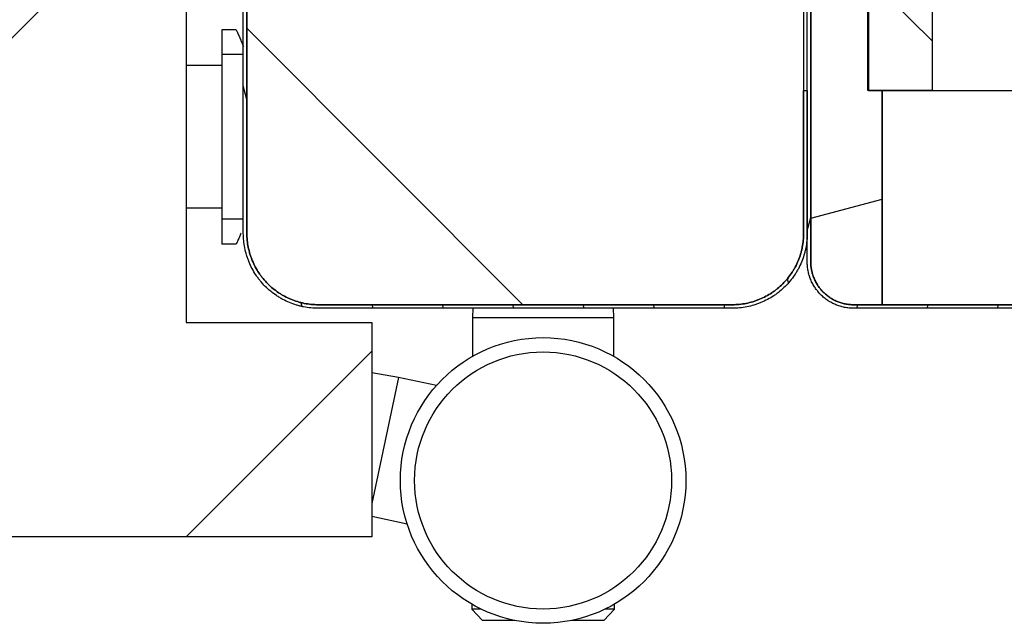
# Model space of a CAD drawing. Header units: millimetres. Extents: x -6500 to 4200, y 0 to 5940.
# Tile 53 of 157: x -1559 to -1490, y 656 to 698. Entities that reach past the tile are written whole.
import ezdxf

# ---------------------------------------------------------------- set-up
doc = ezdxf.new("R2010")
doc.units = ezdxf.units.MM
doc.layers.add('151', color=250, linetype='Continuous')
pattern_1 = [(45, (-6500, 0), (-23.57317, 23.57317), [])]

msp = doc.modelspace()

# ---------------------------------------------------------------- hatches: boundary and pattern name
at = {"layer": '151', "linetype": 'Continuous', "lineweight": -3}
h = msp.add_hatch(dxfattribs=at)
h.set_pattern_fill('ANSI31', color=256, scale=10.5, angle=89.95437, style=0)
h.set_pattern_definition([(134.9544, (-6500, 0), (-23.59194, -23.5544), [])])
edge = h.paths.add_edge_path(flags=0)
edge.add_line((-1543.413, 714.269), (-1543.663, 714.269))
edge.add_line((-1543.663, 714.269), (-1543.663, 716.019))
edge.add_line((-1543.663, 716.019), (-1547.663, 716.019))
edge.add_line((-1547.663, 716.019), (-1547.663, 724.019))
edge.add_line((-1547.663, 724.019), (-1551.663, 724.019))
edge.add_line((-1551.663, 724.019), (-1551.663, 716.019))
edge.add_line((-1551.663, 716.019), (-1555.413, 716.019))
edge.add_line((-1555.413, 716.019), (-1555.413, 773.269))
edge.add_spline(control_points=[(-1555.413, 773.269), (-1555.413, 773.434), (-1555.396, 773.762), (-1555.348, 774.087), (-1555.3, 774.329), (-1555.281, 774.41), (-1555.241, 774.569), (-1555.219, 774.648), (-1555.148, 774.883), (-1555.038, 775.189), (-1554.898, 775.484), (-1554.782, 775.7), (-1554.742, 775.772), (-1554.678, 775.877), (-1554.657, 775.913), (-1554.613, 775.982), (-1554.59, 776.017), (-1554.476, 776.187), (-1554.281, 776.449), (-1554.062, 776.691), (-1553.832, 776.921), (-1553.71, 777.031), (-1553.551, 777.161), (-1553.519, 777.187), (-1553.454, 777.238), (-1553.421, 777.263), (-1553.322, 777.336), (-1553.255, 777.383), (-1553.052, 777.519), (-1552.772, 777.686), (-1552.477, 777.826), (-1552.25, 777.92), (-1552.174, 777.949), (-1552.057, 777.991), (-1552.018, 778.004), (-1551.94, 778.03), (-1551.901, 778.042), (-1551.705, 778.102), (-1551.388, 778.181), (-1551.066, 778.229), (-1550.741, 778.261), (-1550.578, 778.269), (-1550.413, 778.269)], knot_values=[0, 0, 0, 0, 0.0625, 0.125, 0.125, 0.15625, 0.15625, 0.1875, 0.1875, 0.25, 0.3125, 0.3125, 0.34375, 0.34375, 0.359375, 0.359375, 0.375, 0.375, 0.4375, 0.5, 0.5, 0.5625, 0.5625, 0.578125, 0.578125, 0.59375, 0.59375, 0.625, 0.625, 0.6875, 0.75, 0.75, 0.78125, 0.78125, 0.796875, 0.796875, 0.8125, 0.8125, 0.875, 0.9375, 0.9375, 1, 1, 1, 1], degree=3, periodic=0)
edge.add_line((-1550.413, 778.269), (-1495.413, 778.269))
edge.add_line((-1495.413, 778.269), (-1495.413, 693.269))
edge.add_line((-1495.413, 693.269), (-1499.913, 693.269))
edge.add_line((-1499.913, 693.269), (-1499.913, 724.269))
edge.add_line((-1499.913, 724.269), (-1504.413, 724.269))
edge.add_line((-1504.413, 724.269), (-1504.413, 683.269))
edge.add_spline(control_points=[(-1504.413, 683.269), (-1504.413, 683.104), (-1504.429, 682.776), (-1504.477, 682.451), (-1504.526, 682.209), (-1504.544, 682.128), (-1504.584, 681.968), (-1504.606, 681.89), (-1504.677, 681.655), (-1504.788, 681.348), (-1504.927, 681.054), (-1505.043, 680.838), (-1505.083, 680.766), (-1505.147, 680.66), (-1505.169, 680.625), (-1505.213, 680.556), (-1505.235, 680.521), (-1505.349, 680.351), (-1505.544, 680.088), (-1505.763, 679.847), (-1505.994, 679.617), (-1506.115, 679.507), (-1506.274, 679.376), (-1506.306, 679.351), (-1506.371, 679.3), (-1506.404, 679.275), (-1506.503, 679.202), (-1506.57, 679.155), (-1506.774, 679.019), (-1507.053, 678.852), (-1507.348, 678.712), (-1507.575, 678.618), (-1507.652, 678.589), (-1507.768, 678.547), (-1507.807, 678.534), (-1507.885, 678.508), (-1507.924, 678.495), (-1508.121, 678.436), (-1508.437, 678.357), (-1508.759, 678.309), (-1509.084, 678.277), (-1509.248, 678.269), (-1509.413, 678.269)], knot_values=[0, 0, 0, 0, 0.0625, 0.125, 0.125, 0.15625, 0.15625, 0.1875, 0.1875, 0.25, 0.3125, 0.3125, 0.34375, 0.34375, 0.359375, 0.359375, 0.375, 0.375, 0.4375, 0.5, 0.5, 0.5625, 0.5625, 0.578125, 0.578125, 0.59375, 0.59375, 0.625, 0.625, 0.6875, 0.75, 0.75, 0.78125, 0.78125, 0.796875, 0.796875, 0.8125, 0.8125, 0.875, 0.9375, 0.9375, 1, 1, 1, 1], degree=3, periodic=0)
edge.add_line((-1509.413, 678.269), (-1538.413, 678.269))
edge.add_spline(control_points=[(-1538.413, 678.269), (-1538.578, 678.269), (-1538.906, 678.285), (-1539.231, 678.334), (-1539.473, 678.382), (-1539.554, 678.4), (-1539.713, 678.44), (-1539.792, 678.462), (-1540.027, 678.534), (-1540.333, 678.644), (-1540.628, 678.783), (-1540.844, 678.899), (-1540.915, 678.94), (-1541.021, 679.003), (-1541.056, 679.025), (-1541.126, 679.069), (-1541.16, 679.091), (-1541.331, 679.206), (-1541.593, 679.401), (-1541.834, 679.619), (-1542.065, 679.85), (-1542.175, 679.971), (-1542.305, 680.13), (-1542.331, 680.163), (-1542.382, 680.228), (-1542.406, 680.26), (-1542.48, 680.359), (-1542.527, 680.426), (-1542.663, 680.63), (-1542.83, 680.909), (-1542.969, 681.204), (-1543.063, 681.431), (-1543.093, 681.508), (-1543.135, 681.624), (-1543.148, 681.663), (-1543.174, 681.741), (-1543.186, 681.781), (-1543.246, 681.977), (-1543.325, 682.294), (-1543.372, 682.615), (-1543.404, 682.94), (-1543.413, 683.104), (-1543.413, 683.269)], knot_values=[0, 0, 0, 0, 0.0625, 0.125, 0.125, 0.15625, 0.15625, 0.1875, 0.1875, 0.25, 0.3125, 0.3125, 0.34375, 0.34375, 0.359375, 0.359375, 0.375, 0.375, 0.4375, 0.5, 0.5, 0.5625, 0.5625, 0.578125, 0.578125, 0.59375, 0.59375, 0.625, 0.625, 0.6875, 0.75, 0.75, 0.78125, 0.78125, 0.796875, 0.796875, 0.8125, 0.8125, 0.875, 0.9375, 0.9375, 1, 1, 1, 1], degree=3, periodic=0)
edge.add_line((-1543.413, 683.269), (-1543.413, 714.269))
h = msp.add_hatch(dxfattribs=at)
h.set_pattern_fill('ANSI31', color=256, scale=10.5, angle=-29.98479, style=0)
h.set_pattern_definition([(15.0152, (-6500, 0), (-8.63693, 32.19926), [])])
edge = h.paths.add_edge_path(flags=0)
edge.add_line((-1501.163, 722.269), (-1499.863, 722.269))
edge.add_line((-1499.863, 722.269), (-1499.863, 693.269))
edge.add_line((-1499.863, 693.269), (-1498.913, 693.269))
edge.add_line((-1498.913, 693.269), (-1498.913, 678.269))
edge.add_line((-1498.913, 678.269), (-1500.913, 678.269))
edge.add_spline(control_points=[(-1500.913, 678.269), (-1501.012, 678.269), (-1501.209, 678.279), (-1501.404, 678.308), (-1501.549, 678.337), (-1501.597, 678.348), (-1501.693, 678.372), (-1501.74, 678.385), (-1501.881, 678.428), (-1502.065, 678.494), (-1502.242, 678.578), (-1502.371, 678.647), (-1502.414, 678.671), (-1502.478, 678.709), (-1502.499, 678.722), (-1502.541, 678.749), (-1502.561, 678.762), (-1502.664, 678.831), (-1502.821, 678.948), (-1503.038, 679.145), (-1503.17, 679.29), (-1503.248, 679.386), (-1503.264, 679.405), (-1503.294, 679.444), (-1503.339, 679.503), (-1503.381, 679.563), (-1503.463, 679.686), (-1503.563, 679.853), (-1503.647, 680.03), (-1503.703, 680.166), (-1503.721, 680.212), (-1503.746, 680.282), (-1503.754, 680.306), (-1503.769, 680.352), (-1503.777, 680.376), (-1503.812, 680.494), (-1503.86, 680.684), (-1503.889, 680.877), (-1503.908, 681.072), (-1503.913, 681.17), (-1503.913, 681.269)], knot_values=[0, 0, 0, 0, 0.0625, 0.125, 0.125, 0.15625, 0.15625, 0.1875, 0.1875, 0.25, 0.3125, 0.3125, 0.34375, 0.34375, 0.359375, 0.359375, 0.375, 0.375, 0.4375, 0.5, 0.5625, 0.5625, 0.578125, 0.578125, 0.59375, 0.625, 0.625, 0.6875, 0.75, 0.75, 0.78125, 0.78125, 0.796875, 0.796875, 0.8125, 0.8125, 0.875, 0.9375, 0.9375, 1, 1, 1, 1], degree=3, periodic=0)
edge.add_line((-1503.913, 681.269), (-1503.913, 719.519))
edge.add_line((-1503.913, 719.519), (-1501.163, 722.269))
h = msp.add_hatch(dxfattribs=at)
h.set_pattern_fill('ANSI31', color=256, scale=1.5, angle=29.98479, style=0)
h.set_pattern_definition([(74.98479, (-6500, 0), (-4.5998944, 1.2338468), [])])
edge = h.paths.add_edge_path(flags=0)
edge.add_line((-1500.913, 678.269), (-1426.913, 678.269))
edge.add_spline(control_points=[(-1426.913, 678.269), (-1426.814, 678.269), (-1426.715, 678.274), (-1426.521, 678.293), (-1426.327, 678.322), (-1426.137, 678.369), (-1426.02, 678.405), (-1425.996, 678.412), (-1425.949, 678.428), (-1425.926, 678.436), (-1425.856, 678.461), (-1425.81, 678.478), (-1425.674, 678.535), (-1425.497, 678.619), (-1425.329, 678.719), (-1425.207, 678.8), (-1425.147, 678.843), (-1425.088, 678.888), (-1425.049, 678.918), (-1425.03, 678.933), (-1424.934, 679.012), (-1424.788, 679.144), (-1424.592, 679.361), (-1424.475, 679.518), (-1424.406, 679.62), (-1424.393, 679.641), (-1424.366, 679.683), (-1424.353, 679.704), (-1424.315, 679.767), (-1424.291, 679.81), (-1424.221, 679.94), (-1424.138, 680.117), (-1424.072, 680.301), (-1424.029, 680.441), (-1424.015, 680.489), (-1423.991, 680.584), (-1423.98, 680.633), (-1423.951, 680.778), (-1423.922, 680.973), (-1423.913, 681.17), (-1423.913, 681.269)], knot_values=[0, 0, 0, 0, 0.0625, 0.0625, 0.125, 0.1875, 0.1875, 0.203125, 0.203125, 0.21875, 0.21875, 0.25, 0.25, 0.3125, 0.375, 0.375, 0.40625, 0.421875, 0.421875, 0.4375, 0.4375, 0.5, 0.5625, 0.625, 0.625, 0.640625, 0.640625, 0.65625, 0.65625, 0.6875, 0.6875, 0.75, 0.8125, 0.8125, 0.84375, 0.84375, 0.875, 0.875, 0.9375, 1, 1, 1, 1], degree=3, periodic=0)
edge.add_line((-1423.913, 681.269), (-1423.913, 697.019))
edge.add_line((-1423.913, 697.019), (-1423.663, 697.019))
edge.add_line((-1423.663, 697.019), (-1423.663, 681.269))
edge.add_spline(control_points=[(-1423.663, 681.269), (-1423.663, 681.162), (-1423.673, 680.948), (-1423.705, 680.737), (-1423.736, 680.58), (-1423.748, 680.527), (-1423.774, 680.424), (-1423.788, 680.372), (-1423.835, 680.22), (-1423.906, 680.021), (-1423.997, 679.829), (-1424.072, 679.689), (-1424.099, 679.642), (-1424.14, 679.573), (-1424.154, 679.551), (-1424.183, 679.505), (-1424.197, 679.483), (-1424.272, 679.372), (-1424.398, 679.202), (-1424.611, 678.967), (-1424.769, 678.824), (-1424.873, 678.739), (-1424.894, 678.722), (-1424.936, 678.689), (-1425, 678.641), (-1425.065, 678.595), (-1425.197, 678.506), (-1425.379, 678.398), (-1425.571, 678.307), (-1425.718, 678.246), (-1425.768, 678.227), (-1425.844, 678.2), (-1425.869, 678.191), (-1425.92, 678.174), (-1425.945, 678.166), (-1426.073, 678.128), (-1426.279, 678.076), (-1426.488, 678.045), (-1426.699, 678.024), (-1426.805, 678.019), (-1426.913, 678.019)], knot_values=[0, 0, 0, 0, 0.0625, 0.125, 0.125, 0.15625, 0.15625, 0.1875, 0.1875, 0.25, 0.3125, 0.3125, 0.34375, 0.34375, 0.359375, 0.359375, 0.375, 0.375, 0.4375, 0.5, 0.5625, 0.5625, 0.578125, 0.578125, 0.59375, 0.625, 0.625, 0.6875, 0.75, 0.75, 0.78125, 0.78125, 0.796875, 0.796875, 0.8125, 0.8125, 0.875, 0.9375, 0.9375, 1, 1, 1, 1], degree=3, periodic=0)
edge.add_line((-1426.913, 678.019), (-1500.913, 678.019))
edge.add_spline(control_points=[(-1500.913, 678.019), (-1501.02, 678.019), (-1501.233, 678.03), (-1501.444, 678.061), (-1501.602, 678.092), (-1501.654, 678.104), (-1501.758, 678.13), (-1501.809, 678.145), (-1501.962, 678.191), (-1502.161, 678.263), (-1502.352, 678.353), (-1502.493, 678.429), (-1502.539, 678.455), (-1502.608, 678.496), (-1502.631, 678.51), (-1502.676, 678.539), (-1502.699, 678.554), (-1502.81, 678.628), (-1502.98, 678.755), (-1503.215, 678.968), (-1503.358, 679.125), (-1503.443, 679.229), (-1503.46, 679.25), (-1503.492, 679.292), (-1503.541, 679.356), (-1503.587, 679.421), (-1503.675, 679.554), (-1503.784, 679.735), (-1503.875, 679.927), (-1503.936, 680.074), (-1503.955, 680.124), (-1503.982, 680.2), (-1503.991, 680.225), (-1504.007, 680.276), (-1504.015, 680.302), (-1504.054, 680.429), (-1504.105, 680.635), (-1504.136, 680.844), (-1504.157, 681.055), (-1504.163, 681.162), (-1504.163, 681.269)], knot_values=[0, 0, 0, 0, 0.0625, 0.125, 0.125, 0.15625, 0.15625, 0.1875, 0.1875, 0.25, 0.3125, 0.3125, 0.34375, 0.34375, 0.359375, 0.359375, 0.375, 0.375, 0.4375, 0.5, 0.5625, 0.5625, 0.578125, 0.578125, 0.59375, 0.625, 0.625, 0.6875, 0.75, 0.75, 0.78125, 0.78125, 0.796875, 0.796875, 0.8125, 0.8125, 0.875, 0.9375, 0.9375, 1, 1, 1, 1], degree=3, periodic=0)
edge.add_line((-1504.163, 681.269), (-1504.163, 719.269))
edge.add_line((-1504.163, 719.269), (-1503.913, 719.269))
edge.add_line((-1503.913, 719.269), (-1503.913, 681.269))
edge.add_spline(control_points=[(-1503.913, 681.269), (-1503.913, 681.17), (-1503.908, 681.072), (-1503.889, 680.877), (-1503.86, 680.684), (-1503.812, 680.494), (-1503.777, 680.376), (-1503.769, 680.352), (-1503.754, 680.306), (-1503.746, 680.282), (-1503.721, 680.212), (-1503.703, 680.166), (-1503.647, 680.03), (-1503.563, 679.853), (-1503.463, 679.686), (-1503.381, 679.563), (-1503.339, 679.503), (-1503.294, 679.444), (-1503.264, 679.405), (-1503.248, 679.386), (-1503.17, 679.29), (-1503.038, 679.145), (-1502.821, 678.948), (-1502.664, 678.831), (-1502.561, 678.762), (-1502.541, 678.749), (-1502.499, 678.722), (-1502.478, 678.709), (-1502.414, 678.671), (-1502.371, 678.647), (-1502.242, 678.578), (-1502.065, 678.494), (-1501.881, 678.428), (-1501.74, 678.385), (-1501.693, 678.372), (-1501.597, 678.348), (-1501.549, 678.337), (-1501.404, 678.308), (-1501.209, 678.279), (-1501.012, 678.269), (-1500.913, 678.269)], knot_values=[0, 0, 0, 0, 0.0625, 0.0625, 0.125, 0.1875, 0.1875, 0.203125, 0.203125, 0.21875, 0.21875, 0.25, 0.25, 0.3125, 0.375, 0.375, 0.40625, 0.421875, 0.421875, 0.4375, 0.4375, 0.5, 0.5625, 0.625, 0.625, 0.640625, 0.640625, 0.65625, 0.65625, 0.6875, 0.6875, 0.75, 0.8125, 0.8125, 0.84375, 0.84375, 0.875, 0.875, 0.9375, 1, 1, 1, 1], degree=3, periodic=0)
h = msp.add_hatch(dxfattribs=at)
h.set_pattern_fill('ANSI31', color=256, scale=1.5, angle=59.96958, style=0)
h.set_pattern_definition([(104.96958, (-6500, 0), (-4.6008755, -1.2301833), [])])
edge = h.paths.add_edge_path(flags=0)
edge.add_spline(control_points=[(-1543.413, 683.269), (-1543.413, 683.104), (-1543.404, 682.94), (-1543.372, 682.615), (-1543.325, 682.294), (-1543.246, 681.977), (-1543.186, 681.781), (-1543.174, 681.741), (-1543.148, 681.663), (-1543.135, 681.624), (-1543.093, 681.508), (-1543.063, 681.431), (-1542.969, 681.204), (-1542.83, 680.909), (-1542.663, 680.63), (-1542.527, 680.426), (-1542.48, 680.359), (-1542.406, 680.26), (-1542.382, 680.228), (-1542.331, 680.163), (-1542.305, 680.13), (-1542.175, 679.971), (-1542.065, 679.85), (-1541.834, 679.619), (-1541.593, 679.401), (-1541.331, 679.206), (-1541.16, 679.091), (-1541.126, 679.069), (-1541.056, 679.025), (-1541.021, 679.003), (-1540.915, 678.94), (-1540.844, 678.899), (-1540.628, 678.783), (-1540.333, 678.644), (-1540.027, 678.534), (-1539.792, 678.462), (-1539.713, 678.44), (-1539.554, 678.4), (-1539.473, 678.382), (-1539.231, 678.334), (-1538.906, 678.285), (-1538.578, 678.269), (-1538.413, 678.269)], knot_values=[0, 0, 0, 0, 0.0625, 0.0625, 0.125, 0.1875, 0.1875, 0.203125, 0.203125, 0.21875, 0.21875, 0.25, 0.25, 0.3125, 0.375, 0.375, 0.40625, 0.40625, 0.421875, 0.421875, 0.4375, 0.4375, 0.5, 0.5, 0.5625, 0.625, 0.625, 0.640625, 0.640625, 0.65625, 0.65625, 0.6875, 0.6875, 0.75, 0.8125, 0.8125, 0.84375, 0.84375, 0.875, 0.875, 0.9375, 1, 1, 1, 1], degree=3, periodic=0)
edge.add_line((-1538.413, 678.269), (-1509.413, 678.269))
edge.add_spline(control_points=[(-1509.413, 678.269), (-1509.248, 678.269), (-1509.084, 678.277), (-1508.759, 678.309), (-1508.437, 678.357), (-1508.121, 678.436), (-1507.924, 678.495), (-1507.885, 678.508), (-1507.807, 678.534), (-1507.768, 678.547), (-1507.652, 678.589), (-1507.575, 678.618), (-1507.348, 678.712), (-1507.053, 678.852), (-1506.774, 679.019), (-1506.57, 679.155), (-1506.503, 679.202), (-1506.404, 679.275), (-1506.371, 679.3), (-1506.306, 679.351), (-1506.274, 679.376), (-1506.115, 679.507), (-1505.994, 679.617), (-1505.763, 679.847), (-1505.544, 680.088), (-1505.349, 680.351), (-1505.235, 680.521), (-1505.213, 680.556), (-1505.169, 680.625), (-1505.147, 680.66), (-1505.083, 680.766), (-1505.043, 680.838), (-1504.927, 681.054), (-1504.788, 681.348), (-1504.677, 681.655), (-1504.606, 681.89), (-1504.584, 681.968), (-1504.544, 682.128), (-1504.526, 682.209), (-1504.477, 682.451), (-1504.429, 682.776), (-1504.413, 683.104), (-1504.413, 683.269)], knot_values=[0, 0, 0, 0, 0.0625, 0.0625, 0.125, 0.1875, 0.1875, 0.203125, 0.203125, 0.21875, 0.21875, 0.25, 0.25, 0.3125, 0.375, 0.375, 0.40625, 0.40625, 0.421875, 0.421875, 0.4375, 0.4375, 0.5, 0.5, 0.5625, 0.625, 0.625, 0.640625, 0.640625, 0.65625, 0.65625, 0.6875, 0.6875, 0.75, 0.8125, 0.8125, 0.84375, 0.84375, 0.875, 0.875, 0.9375, 1, 1, 1, 1], degree=3, periodic=0)
edge.add_line((-1504.413, 683.269), (-1504.413, 693.269))
edge.add_line((-1504.413, 693.269), (-1504.163, 693.269))
edge.add_line((-1504.163, 693.269), (-1504.163, 683.269))
edge.add_spline(control_points=[(-1504.163, 683.269), (-1504.163, 683.096), (-1504.18, 682.751), (-1504.231, 682.41), (-1504.281, 682.156), (-1504.3, 682.071), (-1504.343, 681.903), (-1504.366, 681.821), (-1504.441, 681.574), (-1504.556, 681.252), (-1504.703, 680.943), (-1504.824, 680.716), (-1504.867, 680.641), (-1504.934, 680.53), (-1504.956, 680.493), (-1505.003, 680.42), (-1505.026, 680.384), (-1505.146, 680.205), (-1505.351, 679.929), (-1505.581, 679.676), (-1505.823, 679.434), (-1505.95, 679.319), (-1506.117, 679.182), (-1506.151, 679.155), (-1506.219, 679.102), (-1506.254, 679.075), (-1506.358, 678.999), (-1506.428, 678.949), (-1506.642, 678.806), (-1506.935, 678.631), (-1507.245, 678.484), (-1507.483, 678.386), (-1507.563, 678.355), (-1507.686, 678.311), (-1507.727, 678.297), (-1507.809, 678.27), (-1507.85, 678.257), (-1508.056, 678.194), (-1508.388, 678.111), (-1508.727, 678.061), (-1509.067, 678.027), (-1509.239, 678.019), (-1509.413, 678.019)], knot_values=[0, 0, 0, 0, 0.0625, 0.125, 0.125, 0.15625, 0.15625, 0.1875, 0.1875, 0.25, 0.3125, 0.3125, 0.34375, 0.34375, 0.359375, 0.359375, 0.375, 0.375, 0.4375, 0.5, 0.5, 0.5625, 0.5625, 0.578125, 0.578125, 0.59375, 0.59375, 0.625, 0.625, 0.6875, 0.75, 0.75, 0.78125, 0.78125, 0.796875, 0.796875, 0.8125, 0.8125, 0.875, 0.9375, 0.9375, 1, 1, 1, 1], degree=3, periodic=0)
edge.add_line((-1509.413, 678.019), (-1538.413, 678.019))
edge.add_spline(control_points=[(-1538.413, 678.019), (-1538.586, 678.019), (-1538.931, 678.036), (-1539.272, 678.087), (-1539.526, 678.138), (-1539.611, 678.157), (-1539.778, 678.199), (-1539.861, 678.222), (-1540.107, 678.297), (-1540.429, 678.413), (-1540.738, 678.559), (-1540.966, 678.681), (-1541.04, 678.723), (-1541.152, 678.79), (-1541.189, 678.813), (-1541.262, 678.859), (-1541.298, 678.883), (-1541.477, 679.003), (-1541.752, 679.207), (-1542.005, 679.437), (-1542.247, 679.679), (-1542.363, 679.806), (-1542.5, 679.974), (-1542.527, 680.007), (-1542.58, 680.076), (-1542.606, 680.11), (-1542.683, 680.214), (-1542.732, 680.284), (-1542.875, 680.498), (-1543.051, 680.791), (-1543.197, 681.101), (-1543.296, 681.339), (-1543.327, 681.42), (-1543.371, 681.542), (-1543.385, 681.583), (-1543.412, 681.665), (-1543.425, 681.706), (-1543.487, 681.912), (-1543.57, 682.245), (-1543.62, 682.583), (-1543.654, 682.924), (-1543.663, 683.096), (-1543.663, 683.269)], knot_values=[0, 0, 0, 0, 0.0625, 0.125, 0.125, 0.15625, 0.15625, 0.1875, 0.1875, 0.25, 0.3125, 0.3125, 0.34375, 0.34375, 0.359375, 0.359375, 0.375, 0.375, 0.4375, 0.5, 0.5, 0.5625, 0.5625, 0.578125, 0.578125, 0.59375, 0.59375, 0.625, 0.625, 0.6875, 0.75, 0.75, 0.78125, 0.78125, 0.796875, 0.796875, 0.8125, 0.8125, 0.875, 0.9375, 0.9375, 1, 1, 1, 1], degree=3, periodic=0)
edge.add_line((-1543.663, 683.269), (-1543.663, 713.769))
edge.add_line((-1543.663, 713.769), (-1543.413, 713.769))
edge.add_line((-1543.413, 713.769), (-1543.413, 683.269))
h = msp.add_hatch(dxfattribs=at)
h.set_pattern_fill('ANSI31', color=256, scale=10.5, style=0)
h.set_pattern_definition(pattern_1)
h.paths.add_polyline_path([(-2565.663, 711.019), (-1547.663, 711.019), (-1547.663, 677.019), (-1534.663, 677.019), (-1534.663, 662.019), (-2578.663, 662.019), (-2578.663, 677.019), (-2565.663, 677.019)], flags=0)
h = msp.add_hatch(dxfattribs=at)
h.set_pattern_fill('ANSI31', color=256, scale=10.5, style=0)
h.set_pattern_definition(pattern_1)
h.paths.add_polyline_path([(-1428.913, 678.269), (-1498.913, 678.269), (-1498.913, 693.269), (-1428.913, 693.269)], flags=0)

# ---------------------------------------------------------------- linework, layer by layer
for p, q in [((-1495.413, 778.269), (-1495.413, 693.269)), ((-1504.413, 724.269), (-1504.413, 683.269)), ((-1499.913, 693.269), (-1499.913, 724.269)), ((-1499.863, 722.269), (-1499.863, 693.269)), ((-1503.913, 681.269), (-1503.913, 719.519)), ((-1504.163, 681.269), (-1504.163, 719.269)), ((-1503.913, 719.269), (-1503.913, 681.269)), ((-1543.413, 683.269), (-1543.413, 714.269)), ((-1543.663, 683.269), (-1543.663, 713.769)), ((-1543.413, 713.769), (-1543.413, 683.269)), ((-1547.663, 711.019), (-1547.663, 677.019)), ((-1544.163, 697.519), (-1545.163, 697.519)), ((-1545.163, 697.519), (-1545.163, 695.787)), ((-1543.663, 695.787), (-1545.163, 695.787)), ((-1545.163, 695.787), (-1545.163, 684.251)), ((-1545.163, 695.019), (-1547.663, 695.019)), ((-1504.413, 683.269), (-1504.413, 693.269)), ((-1504.413, 693.269), (-1504.163, 693.269)), ((-1504.163, 693.269), (-1504.163, 683.269)), ((-1495.413, 693.269), (-1499.913, 693.269)), ((-1499.863, 693.269), (-1498.913, 693.269)), ((-1498.913, 693.269), (-1498.913, 678.269)), ((-1498.913, 693.269), (-1428.913, 693.269)), ((-1498.913, 678.269), (-1498.913, 693.269)), ((-1545.163, 685.019), (-1547.663, 685.019)), ((-1545.163, 684.251), (-1545.163, 682.519)), ((-1543.663, 684.251), (-1545.163, 684.251)), ((-1544.163, 682.519), (-1545.163, 682.519)), ((-1509.413, 678.269), (-1538.413, 678.269)), ((-1538.413, 678.269), (-1509.413, 678.269)), ((-1509.413, 678.019), (-1538.413, 678.019)), ((-1527.584, 678.019), (-1527.613, 677.368)), ((-1517.713, 677.368), (-1517.742, 678.019)), ((-1498.913, 678.269), (-1500.913, 678.269)), ((-1500.913, 678.269), (-1426.913, 678.269)), ((-1426.913, 678.019), (-1500.913, 678.019)), ((-1428.913, 678.269), (-1498.913, 678.269)), ((-1527.613, 677.368), (-1527.613, 674.657)), ((-1527.613, 677.368), (-1522.663, 677.368)), ((-1522.663, 677.368), (-1517.713, 677.368)), ((-1517.713, 674.657), (-1517.713, 677.368)), ((-1547.663, 677.019), (-1534.663, 677.019)), ((-1534.663, 677.019), (-1534.663, 662.019)), ((-1532.784, 673.18), (-1534.663, 673.493)), ((-1532.784, 673.18), (-1534.663, 664.344)), ((-1530.133, 672.617), (-1532.784, 673.18)), ((-1534.663, 663.458), (-1532.191, 662.933)), ((-1534.663, 662.019), (-2578.663, 662.019)), ((-1527.663, 657.308), (-1527.663, 656.968)), ((-1517.663, 656.968), (-1517.663, 657.308)), ((-1527.663, 656.968), (-1526.913, 656.168)), ((-1527.022, 656.968), (-1527.663, 656.968)), ((-1518.413, 656.168), (-1517.663, 656.968)), ((-1517.663, 656.968), (-1518.304, 656.968)), ((-1524.652, 656.168), (-1526.913, 656.168)), ((-1518.413, 656.168), (-1520.673, 656.168))]:
    msp.add_line(p, q, dxfattribs=at)
for radius in [10, 9]:
    msp.add_circle((-1522.663, 665.968), radius, dxfattribs=at)
for points, knots in [([(-1544.163, 697.519), (-1544.122, 697.435), (-1544.044, 697.267), (-1543.97, 697.102), (-1543.915, 696.978), (-1543.898, 696.937), (-1543.871, 696.876), (-1543.863, 696.856), (-1543.845, 696.815), (-1543.837, 696.795), (-1543.794, 696.694), (-1543.762, 696.616), (-1543.705, 696.474), (-1543.679, 696.41), (-1543.655, 696.347)], [0, 0, 0, 0, 0.204992, 0.409983, 0.409983, 0.512479, 0.512479, 0.563727, 0.563727, 0.614975, 0.614975, 0.819966, 0.819966, 1, 1, 1, 1]), ([(-1543.821, 683.281), (-1543.823, 683.275), (-1543.826, 683.269), (-1543.862, 683.183), (-1543.897, 683.102), (-1543.969, 682.937), (-1544.006, 682.855), (-1544.064, 682.729), (-1544.083, 682.687), (-1544.123, 682.603), (-1544.143, 682.561), (-1544.163, 682.519)], [0, 0, 0, 0, 0.023397, 0.023397, 0.348932, 0.348932, 0.674466, 0.674466, 0.837233, 0.837233, 1, 1, 1, 1]), ([(-1538.413, 678.019), (-1538.586, 678.019), (-1538.931, 678.036), (-1539.272, 678.087), (-1539.526, 678.138), (-1539.611, 678.157), (-1539.778, 678.199), (-1539.861, 678.222), (-1540.107, 678.297), (-1540.429, 678.413), (-1540.738, 678.559), (-1540.966, 678.681), (-1541.04, 678.723), (-1541.152, 678.79), (-1541.189, 678.813), (-1541.262, 678.859), (-1541.298, 678.883), (-1541.477, 679.003), (-1541.752, 679.207), (-1542.005, 679.437), (-1542.247, 679.679), (-1542.363, 679.806), (-1542.5, 679.974), (-1542.527, 680.007), (-1542.58, 680.076), (-1542.606, 680.11), (-1542.683, 680.214), (-1542.732, 680.284), (-1542.875, 680.498), (-1543.051, 680.791), (-1543.197, 681.101), (-1543.296, 681.339), (-1543.327, 681.42), (-1543.371, 681.542), (-1543.385, 681.583), (-1543.412, 681.665), (-1543.425, 681.706), (-1543.487, 681.912), (-1543.57, 682.245), (-1543.62, 682.583), (-1543.654, 682.924), (-1543.663, 683.096), (-1543.663, 683.269)], [0, 0, 0, 0, 0.0625, 0.125, 0.125, 0.15625, 0.15625, 0.1875, 0.1875, 0.25, 0.3125, 0.3125, 0.34375, 0.34375, 0.359375, 0.359375, 0.375, 0.375, 0.4375, 0.5, 0.5, 0.5625, 0.5625, 0.578125, 0.578125, 0.59375, 0.59375, 0.625, 0.625, 0.6875, 0.75, 0.75, 0.78125, 0.78125, 0.796875, 0.796875, 0.8125, 0.8125, 0.875, 0.9375, 0.9375, 1, 1, 1, 1]), ([(-1538.413, 678.269), (-1538.578, 678.269), (-1538.906, 678.285), (-1539.231, 678.334), (-1539.473, 678.382), (-1539.554, 678.4), (-1539.713, 678.44), (-1539.792, 678.462), (-1540.027, 678.534), (-1540.333, 678.644), (-1540.628, 678.783), (-1540.844, 678.899), (-1540.915, 678.94), (-1541.021, 679.003), (-1541.056, 679.025), (-1541.126, 679.069), (-1541.16, 679.091), (-1541.331, 679.206), (-1541.593, 679.401), (-1541.834, 679.619), (-1542.065, 679.85), (-1542.175, 679.971), (-1542.305, 680.13), (-1542.331, 680.163), (-1542.382, 680.228), (-1542.406, 680.26), (-1542.48, 680.359), (-1542.527, 680.426), (-1542.663, 680.63), (-1542.83, 680.909), (-1542.969, 681.204), (-1543.063, 681.431), (-1543.093, 681.508), (-1543.135, 681.624), (-1543.148, 681.663), (-1543.174, 681.741), (-1543.186, 681.781), (-1543.246, 681.977), (-1543.325, 682.294), (-1543.372, 682.615), (-1543.404, 682.94), (-1543.413, 683.104), (-1543.413, 683.269)], [0, 0, 0, 0, 0.0625, 0.125, 0.125, 0.15625, 0.15625, 0.1875, 0.1875, 0.25, 0.3125, 0.3125, 0.34375, 0.34375, 0.359375, 0.359375, 0.375, 0.375, 0.4375, 0.5, 0.5, 0.5625, 0.5625, 0.578125, 0.578125, 0.59375, 0.59375, 0.625, 0.625, 0.6875, 0.75, 0.75, 0.78125, 0.78125, 0.796875, 0.796875, 0.8125, 0.8125, 0.875, 0.9375, 0.9375, 1, 1, 1, 1]), ([(-1543.413, 683.269), (-1543.413, 683.104), (-1543.404, 682.94), (-1543.372, 682.615), (-1543.325, 682.294), (-1543.246, 681.977), (-1543.186, 681.781), (-1543.174, 681.741), (-1543.148, 681.663), (-1543.135, 681.624), (-1543.093, 681.508), (-1543.063, 681.431), (-1542.969, 681.204), (-1542.83, 680.909), (-1542.663, 680.63), (-1542.527, 680.426), (-1542.48, 680.359), (-1542.406, 680.26), (-1542.382, 680.228), (-1542.331, 680.163), (-1542.305, 680.13), (-1542.175, 679.971), (-1542.065, 679.85), (-1541.834, 679.619), (-1541.593, 679.401), (-1541.331, 679.206), (-1541.16, 679.091), (-1541.126, 679.069), (-1541.056, 679.025), (-1541.021, 679.003), (-1540.915, 678.94), (-1540.844, 678.899), (-1540.628, 678.783), (-1540.333, 678.644), (-1540.027, 678.534), (-1539.792, 678.462), (-1539.713, 678.44), (-1539.554, 678.4), (-1539.473, 678.382), (-1539.231, 678.334), (-1538.906, 678.285), (-1538.578, 678.269), (-1538.413, 678.269)], [0, 0, 0, 0, 0.0625, 0.0625, 0.125, 0.1875, 0.1875, 0.203125, 0.203125, 0.21875, 0.21875, 0.25, 0.25, 0.3125, 0.375, 0.375, 0.40625, 0.40625, 0.421875, 0.421875, 0.4375, 0.4375, 0.5, 0.5, 0.5625, 0.625, 0.625, 0.640625, 0.640625, 0.65625, 0.65625, 0.6875, 0.6875, 0.75, 0.8125, 0.8125, 0.84375, 0.84375, 0.875, 0.875, 0.9375, 1, 1, 1, 1]), ([(-1504.413, 683.269), (-1504.413, 683.104), (-1504.429, 682.776), (-1504.477, 682.451), (-1504.526, 682.209), (-1504.544, 682.128), (-1504.584, 681.968), (-1504.606, 681.89), (-1504.677, 681.655), (-1504.788, 681.348), (-1504.927, 681.054), (-1505.043, 680.838), (-1505.083, 680.766), (-1505.147, 680.66), (-1505.169, 680.625), (-1505.213, 680.556), (-1505.235, 680.521), (-1505.349, 680.351), (-1505.544, 680.088), (-1505.763, 679.847), (-1505.994, 679.617), (-1506.115, 679.507), (-1506.274, 679.376), (-1506.306, 679.351), (-1506.371, 679.3), (-1506.404, 679.275), (-1506.503, 679.202), (-1506.57, 679.155), (-1506.774, 679.019), (-1507.053, 678.852), (-1507.348, 678.712), (-1507.575, 678.618), (-1507.652, 678.589), (-1507.768, 678.547), (-1507.807, 678.534), (-1507.885, 678.508), (-1507.924, 678.495), (-1508.121, 678.436), (-1508.437, 678.357), (-1508.759, 678.309), (-1509.084, 678.277), (-1509.248, 678.269), (-1509.413, 678.269)], [0, 0, 0, 0, 0.0625, 0.125, 0.125, 0.15625, 0.15625, 0.1875, 0.1875, 0.25, 0.3125, 0.3125, 0.34375, 0.34375, 0.359375, 0.359375, 0.375, 0.375, 0.4375, 0.5, 0.5, 0.5625, 0.5625, 0.578125, 0.578125, 0.59375, 0.59375, 0.625, 0.625, 0.6875, 0.75, 0.75, 0.78125, 0.78125, 0.796875, 0.796875, 0.8125, 0.8125, 0.875, 0.9375, 0.9375, 1, 1, 1, 1]), ([(-1509.413, 678.269), (-1509.248, 678.269), (-1509.084, 678.277), (-1508.759, 678.309), (-1508.437, 678.357), (-1508.121, 678.436), (-1507.924, 678.495), (-1507.885, 678.508), (-1507.807, 678.534), (-1507.768, 678.547), (-1507.652, 678.589), (-1507.575, 678.618), (-1507.348, 678.712), (-1507.053, 678.852), (-1506.774, 679.019), (-1506.57, 679.155), (-1506.503, 679.202), (-1506.404, 679.275), (-1506.371, 679.3), (-1506.306, 679.351), (-1506.274, 679.376), (-1506.115, 679.507), (-1505.994, 679.617), (-1505.763, 679.847), (-1505.544, 680.088), (-1505.349, 680.351), (-1505.235, 680.521), (-1505.213, 680.556), (-1505.169, 680.625), (-1505.147, 680.66), (-1505.083, 680.766), (-1505.043, 680.838), (-1504.927, 681.054), (-1504.788, 681.348), (-1504.677, 681.655), (-1504.606, 681.89), (-1504.584, 681.968), (-1504.544, 682.128), (-1504.526, 682.209), (-1504.477, 682.451), (-1504.429, 682.776), (-1504.413, 683.104), (-1504.413, 683.269)], [0, 0, 0, 0, 0.0625, 0.0625, 0.125, 0.1875, 0.1875, 0.203125, 0.203125, 0.21875, 0.21875, 0.25, 0.25, 0.3125, 0.375, 0.375, 0.40625, 0.40625, 0.421875, 0.421875, 0.4375, 0.4375, 0.5, 0.5, 0.5625, 0.625, 0.625, 0.640625, 0.640625, 0.65625, 0.65625, 0.6875, 0.6875, 0.75, 0.8125, 0.8125, 0.84375, 0.84375, 0.875, 0.875, 0.9375, 1, 1, 1, 1]), ([(-1504.163, 683.269), (-1504.163, 683.096), (-1504.18, 682.751), (-1504.231, 682.41), (-1504.281, 682.156), (-1504.3, 682.071), (-1504.343, 681.903), (-1504.366, 681.821), (-1504.441, 681.574), (-1504.556, 681.252), (-1504.703, 680.943), (-1504.824, 680.716), (-1504.867, 680.641), (-1504.934, 680.53), (-1504.956, 680.493), (-1505.003, 680.42), (-1505.026, 680.384), (-1505.146, 680.205), (-1505.351, 679.929), (-1505.581, 679.676), (-1505.823, 679.434), (-1505.95, 679.319), (-1506.117, 679.182), (-1506.151, 679.155), (-1506.219, 679.102), (-1506.254, 679.075), (-1506.358, 678.999), (-1506.428, 678.949), (-1506.642, 678.806), (-1506.935, 678.631), (-1507.245, 678.484), (-1507.483, 678.386), (-1507.563, 678.355), (-1507.686, 678.311), (-1507.727, 678.297), (-1507.809, 678.27), (-1507.85, 678.257), (-1508.056, 678.194), (-1508.388, 678.111), (-1508.727, 678.061), (-1509.067, 678.027), (-1509.239, 678.019), (-1509.413, 678.019)], [0, 0, 0, 0, 0.0625, 0.125, 0.125, 0.15625, 0.15625, 0.1875, 0.1875, 0.25, 0.3125, 0.3125, 0.34375, 0.34375, 0.359375, 0.359375, 0.375, 0.375, 0.4375, 0.5, 0.5, 0.5625, 0.5625, 0.578125, 0.578125, 0.59375, 0.59375, 0.625, 0.625, 0.6875, 0.75, 0.75, 0.78125, 0.78125, 0.796875, 0.796875, 0.8125, 0.8125, 0.875, 0.9375, 0.9375, 1, 1, 1, 1]), ([(-1500.913, 678.019), (-1501.02, 678.019), (-1501.233, 678.03), (-1501.444, 678.061), (-1501.602, 678.092), (-1501.654, 678.104), (-1501.758, 678.13), (-1501.809, 678.145), (-1501.962, 678.191), (-1502.161, 678.263), (-1502.352, 678.353), (-1502.493, 678.429), (-1502.539, 678.455), (-1502.608, 678.496), (-1502.631, 678.51), (-1502.676, 678.539), (-1502.699, 678.554), (-1502.81, 678.628), (-1502.98, 678.755), (-1503.215, 678.968), (-1503.358, 679.125), (-1503.443, 679.229), (-1503.46, 679.25), (-1503.492, 679.292), (-1503.541, 679.356), (-1503.587, 679.421), (-1503.675, 679.554), (-1503.784, 679.735), (-1503.875, 679.927), (-1503.936, 680.074), (-1503.955, 680.124), (-1503.982, 680.2), (-1503.991, 680.225), (-1504.007, 680.276), (-1504.015, 680.302), (-1504.054, 680.429), (-1504.105, 680.635), (-1504.136, 680.844), (-1504.157, 681.055), (-1504.163, 681.162), (-1504.163, 681.269)], [0, 0, 0, 0, 0.0625, 0.125, 0.125, 0.15625, 0.15625, 0.1875, 0.1875, 0.25, 0.3125, 0.3125, 0.34375, 0.34375, 0.359375, 0.359375, 0.375, 0.375, 0.4375, 0.5, 0.5625, 0.5625, 0.578125, 0.578125, 0.59375, 0.625, 0.625, 0.6875, 0.75, 0.75, 0.78125, 0.78125, 0.796875, 0.796875, 0.8125, 0.8125, 0.875, 0.9375, 0.9375, 1, 1, 1, 1]), ([(-1500.913, 678.269), (-1501.012, 678.269), (-1501.209, 678.279), (-1501.404, 678.308), (-1501.549, 678.337), (-1501.597, 678.348), (-1501.693, 678.372), (-1501.74, 678.385), (-1501.881, 678.428), (-1502.065, 678.494), (-1502.242, 678.578), (-1502.371, 678.647), (-1502.414, 678.671), (-1502.478, 678.709), (-1502.499, 678.722), (-1502.541, 678.749), (-1502.561, 678.762), (-1502.664, 678.831), (-1502.821, 678.948), (-1503.038, 679.145), (-1503.17, 679.29), (-1503.248, 679.386), (-1503.264, 679.405), (-1503.294, 679.444), (-1503.339, 679.503), (-1503.381, 679.563), (-1503.463, 679.686), (-1503.563, 679.853), (-1503.647, 680.03), (-1503.703, 680.166), (-1503.721, 680.212), (-1503.746, 680.282), (-1503.754, 680.306), (-1503.769, 680.352), (-1503.777, 680.376), (-1503.812, 680.494), (-1503.86, 680.684), (-1503.889, 680.877), (-1503.908, 681.072), (-1503.913, 681.17), (-1503.913, 681.269)], [0, 0, 0, 0, 0.0625, 0.125, 0.125, 0.15625, 0.15625, 0.1875, 0.1875, 0.25, 0.3125, 0.3125, 0.34375, 0.34375, 0.359375, 0.359375, 0.375, 0.375, 0.4375, 0.5, 0.5625, 0.5625, 0.578125, 0.578125, 0.59375, 0.625, 0.625, 0.6875, 0.75, 0.75, 0.78125, 0.78125, 0.796875, 0.796875, 0.8125, 0.8125, 0.875, 0.9375, 0.9375, 1, 1, 1, 1]), ([(-1503.913, 681.269), (-1503.913, 681.17), (-1503.908, 681.072), (-1503.889, 680.877), (-1503.86, 680.684), (-1503.812, 680.494), (-1503.777, 680.376), (-1503.769, 680.352), (-1503.754, 680.306), (-1503.746, 680.282), (-1503.721, 680.212), (-1503.703, 680.166), (-1503.647, 680.03), (-1503.563, 679.853), (-1503.463, 679.686), (-1503.381, 679.563), (-1503.339, 679.503), (-1503.294, 679.444), (-1503.264, 679.405), (-1503.248, 679.386), (-1503.17, 679.29), (-1503.038, 679.145), (-1502.821, 678.948), (-1502.664, 678.831), (-1502.561, 678.762), (-1502.541, 678.749), (-1502.499, 678.722), (-1502.478, 678.709), (-1502.414, 678.671), (-1502.371, 678.647), (-1502.242, 678.578), (-1502.065, 678.494), (-1501.881, 678.428), (-1501.74, 678.385), (-1501.693, 678.372), (-1501.597, 678.348), (-1501.549, 678.337), (-1501.404, 678.308), (-1501.209, 678.279), (-1501.012, 678.269), (-1500.913, 678.269)], [0, 0, 0, 0, 0.0625, 0.0625, 0.125, 0.1875, 0.1875, 0.203125, 0.203125, 0.21875, 0.21875, 0.25, 0.25, 0.3125, 0.375, 0.375, 0.40625, 0.421875, 0.421875, 0.4375, 0.4375, 0.5, 0.5625, 0.625, 0.625, 0.640625, 0.640625, 0.65625, 0.65625, 0.6875, 0.6875, 0.75, 0.8125, 0.8125, 0.84375, 0.84375, 0.875, 0.875, 0.9375, 1, 1, 1, 1])]:
    msp.add_open_spline(points, degree=3, knots=knots, dxfattribs=at)

doc.saveas('drawing.dxf')
